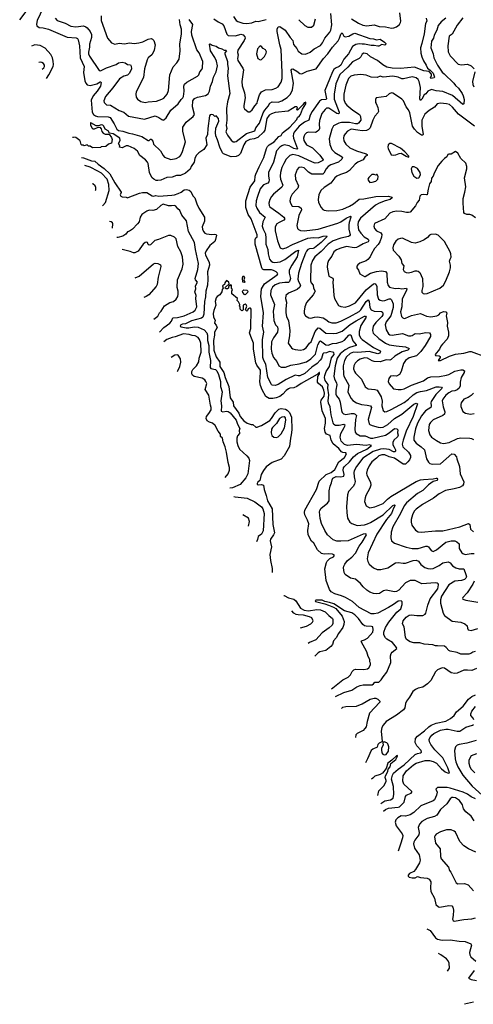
# Model space of a CAD drawing. Extents: x 1245432 to 1420865, y 606325 to 671314.
# Tile 20 of 256: x 1252830 to 1258914, y 640563 to 653764. Entities that reach past the tile are written whole.
import ezdxf

# ---------------------------------------------------------------- set-up
doc = ezdxf.new("R2010")
doc.units = 0

msp = doc.modelspace()

# ---------------------------------------------------------------- linework, layer by layer
at = {"layer": '0CON20XD'}
for points in [[(1252830, 653763), (1252918, 653875)], [(1253145, 653925), (1253064, 653755), (1253057, 653705), (1253062, 653682), (1253091, 653661), (1253145, 653655), (1253215, 653637), (1253465, 653529), (1253589, 653519), (1253605, 653513), (1253616, 653495), (1253634, 653414), (1253643, 653255), (1253693, 653135), (1253688, 653055), (1253705, 652945), (1253715, 652914), (1253735, 652889), (1253775, 652882), (1253865, 652905), (1253909, 652929), (1253920, 652929), (1253925, 652920), (1253916, 652875), (1253870, 652805), (1253815, 652742), (1253789, 652685), (1253804, 652525), (1253819, 652495), (1253845, 652476), (1253875, 652466), (1254015, 652461), (1254042, 652452), (1254097, 652367), (1254133, 652295), (1254155, 652279), (1254215, 652268), (1254295, 652241), (1254345, 652235), (1254467, 652197), (1254555, 652144), (1254565, 652144), (1254585, 652164), (1254595, 652161), (1254615, 652135), (1254625, 652094), (1254719, 652005), (1254753, 651943), (1254770, 651920), (1254855, 651891), (1254928, 651902), (1254979, 651931), (1254993, 651947), (1255015, 651995), (1255052, 652125), (1255016, 652266), (1255020, 652325), (1255062, 652388), (1255156, 652464), (1255174, 652495), (1255149, 652595), (1255154, 652676), (1255174, 652706), (1255215, 652727), (1255321, 652749), (1255358, 652772), (1255374, 652805), (1255389, 652875), (1255416, 652935), (1255430, 652995), (1255464, 653065), (1255476, 653104), (1255482, 653145), (1255469, 653209), (1255448, 653258), (1255390, 653345), (1255374, 653435), (1255385, 653440), (1255413, 653423), (1255465, 653407), (1255496, 653386), (1255543, 653373), (1255574, 653354), (1255595, 653354), (1255604, 653345), (1255582, 653318), (1255581, 653305), (1255615, 653205), (1255615, 653165), (1255626, 653114), (1255619, 653011), (1255648, 652775), (1255615, 652661), (1255602, 652575), (1255606, 652416), (1255599, 652345), (1255607, 652305), (1255595, 652260), (1255615, 652216), (1255667, 652147), (1255695, 652128), (1255715, 652126), (1255735, 652131), (1255870, 652240), (1255985, 652273), (1255995, 652312), (1256045, 652378), (1256094, 652516), (1256117, 652553), (1256164, 652606), (1256185, 652647), (1256215, 652662), (1256295, 652660), (1256345, 652676), (1256415, 652722), (1256460, 652765), (1256487, 652825), (1256500, 652915), (1256472, 653088), (1256480, 653100), (1256495, 653106), (1256548, 653072), (1256585, 653043), (1256615, 653038), (1256685, 653075), (1256805, 653106), (1256905, 653245), (1256963, 653307), (1257023, 653395), (1257100, 653480), (1257120, 653515), (1257135, 653570), (1257155, 653589), (1257179, 653545), (1257195, 653534), (1257245, 653542), (1257298, 653575), (1257325, 653582), (1257525, 653511), (1257575, 653508), (1257615, 653495), (1257665, 653502), (1257724, 653464), (1257739, 653445), (1257739, 653435), (1257725, 653424), (1257685, 653430), (1257645, 653410), (1257631, 653409), (1257585, 653419), (1257545, 653418), (1257455, 653438), (1257425, 653435), (1257385, 653442), (1257337, 653433), (1257295, 653405), (1257239, 653305), (1257175, 653234), (1257135, 653156), (1257115, 653138), (1257065, 653115), (1257043, 653095), (1257024, 653066), (1256987, 652965), (1256922, 652815), (1256945, 652703), (1256935, 652694), (1256879, 652691), (1256849, 652671), (1256751, 652535), (1256727, 652483), (1256706, 652415), (1256651, 652389)], [(1253307, 653785), (1253335, 653752), (1253439, 653719), (1253515, 653676), (1253585, 653669), (1253685, 653680), (1253715, 653669), (1253736, 653655), (1253777, 653605), (1253795, 653565), (1253795, 653525), (1253766, 653435), (1253767, 653395), (1253753, 653327), (1253755, 653305), (1253767, 653275), (1253895, 653083), (1253915, 653080), (1253993, 653117), (1254122, 653165), (1254155, 653186), (1254205, 653196), (1254245, 653186), (1254275, 653164), (1254315, 653158), (1254325, 653142), (1254331, 653105), (1254302, 653045), (1254275, 653022), (1254225, 653005), (1254167, 652973), (1254080, 652850), (1253983, 652735), (1253960, 652675), (1253963, 652653), (1253995, 652624), (1254049, 652619), (1254165, 652548), (1254225, 652524), (1254289, 652469), (1254505, 652432), (1254645, 652473), (1254694, 652454), (1254735, 652424), (1254755, 652417), (1254765, 652420), (1254795, 652449), (1254859, 652551), (1254955, 652635), (1254994, 652695), (1255016, 652715), (1255025, 652735), (1255036, 652805), (1255033, 652875), (1255041, 652899), (1255073, 652927), (1255215, 653006), (1255232, 653025), (1255246, 653065), (1255275, 653097), (1255281, 653119), (1255287, 653205), (1255238, 653318), (1255205, 653359), (1255138, 653558), (1255135, 653605), (1255150, 653700), (1255105, 653768)], [(1253921, 653815), (1253921, 653755), (1254008, 653518), (1254063, 653453), (1254105, 653436), (1254165, 653448), (1254235, 653439), (1254305, 653456), (1254365, 653443), (1254427, 653453), (1254483, 653467), (1254555, 653504), (1254595, 653510), (1254612, 653502), (1254629, 653485), (1254646, 653425), (1254634, 653355), (1254625, 653335), (1254602, 653295), (1254555, 653252), (1254538, 653225), (1254505, 653105), (1254491, 652989), (1254393, 652797), (1254388, 652765), (1254392, 652725), (1254408, 652698), (1254456, 652666), (1254515, 652653), (1254555, 652663), (1254665, 652672), (1254735, 652697), (1254765, 652714), (1254809, 652765), (1254828, 652815), (1254845, 653025), (1254890, 653130), (1254938, 653185), (1254967, 653235), (1254984, 653345), (1254976, 653435), (1254998, 653575), (1254998, 653635), (1254982, 653695), (1254975, 653765)], [(1255435, 653775), (1255494, 653735), (1255545, 653709), (1255570, 653680), (1255609, 653569), (1255625, 653552), (1255725, 653546), (1255795, 653568), (1255829, 653559), (1255851, 653535), (1255852, 653515), (1255842, 653485), (1255757, 653355), (1255752, 653325), (1255758, 653295), (1255749, 653245), (1255757, 653217), (1255823, 653113), (1255831, 653091), (1255809, 652935), (1255815, 652878), (1255846, 652785), (1255856, 652715), (1255834, 652615), (1255837, 652587), (1255847, 652567), (1255895, 652527), (1255915, 652529), (1255950, 652555), (1255982, 652608), (1256014, 652645), (1256021, 652671), (1256045, 652755), (1256075, 652798), (1256125, 652823), (1256215, 652830), (1256265, 652845), (1256295, 652866), (1256338, 652925), (1256349, 652975), (1256351, 653055), (1256338, 653365), (1256320, 653425), (1256285, 653605), (1256285, 653635), (1256295, 653670), (1256318, 653675), (1256392, 653625), (1256457, 653525), (1256495, 653485), (1256502, 653432), (1256545, 653380), (1256565, 653343), (1256615, 653308), (1256657, 653303), (1256685, 653309), (1256725, 653328), (1256778, 653372), (1256865, 653420), (1256893, 653455), (1256922, 653515), (1256991, 653595), (1257005, 653625), (1257017, 653695), (1257002, 653845)], [(1255696, 653805), (1255735, 653754), (1255755, 653738), (1255824, 653716), (1255875, 653712), (1255945, 653724), (1255995, 653744), (1256028, 653742), (1256135, 653767)], [(1258283, 653785), (1258290, 653745), (1258271, 653715), (1258253, 653575), (1258225, 653445), (1258204, 653385), (1258210, 653315), (1258221, 653265), (1258244, 653214), (1258283, 653155), (1258297, 653115), (1258335, 653088), (1258376, 653045), (1258391, 652995), (1258388, 652985), (1258345, 652976), (1258341, 652985), (1258354, 653015), (1258354, 653035), (1258320, 653070), (1258250, 653080), (1258125, 653126), (1257935, 653110), (1257825, 653115), (1257755, 653128), (1257701, 653161), (1257628, 653215), (1257535, 653266), (1257492, 653305), (1257445, 653314), (1257425, 653303), (1257406, 653265), (1257385, 653242), (1257295, 653199), (1257231, 653129), (1257122, 653028), (1257070, 652905), (1257047, 652765), (1257049, 652699), (1257115, 652525), (1257115, 652510), (1257106, 652504), (1257085, 652505), (1256975, 652576), (1256945, 652577), (1256925, 652561), (1256882, 652505), (1256852, 652412), (1256846, 652365), (1256850, 652305), (1256842, 652285), (1256821, 652265), (1256795, 652252), (1256705, 652257), (1256678, 652245), (1256656, 652225), (1256646, 652205), (1256638, 652175), (1256639, 652145), (1256675, 652087), (1256756, 652045), (1256856, 651946), (1256899, 651885), (1256896, 651875), (1256835, 651844), (1256791, 651841), (1256755, 651852), (1256575, 651940), (1256495, 651955), (1256452, 651945), (1256405, 651892), (1256371, 651835), (1256347, 651783), (1256326, 651716), (1256322, 651665), (1256326, 651626), (1256360, 651545), (1256345, 651520), (1256233, 651425), (1256206, 651395), (1256183, 651355), (1256172, 651305), (1256176, 651275), (1256186, 651255), (1256305, 651170), (1256371, 651115), (1256384, 651095), (1256373, 651075), (1256308, 651045), (1256280, 651025), (1256255, 650985), (1256256, 650935), (1256288, 650798), (1256324, 650705), (1256354, 650694), (1256405, 650704), (1256489, 650751), (1256695, 650835), (1256765, 650843), (1256835, 650841), (1256900, 650860), (1256945, 650865), (1256948, 650855), (1256875, 650778), (1256785, 650704), (1256765, 650697), (1256715, 650694), (1256696, 650684), (1256675, 650662), (1256661, 650635), (1256609, 650495), (1256570, 650365), (1256560, 650285), (1256569, 650255), (1256597, 650205), (1256585, 650179), (1256550, 650145), (1256435, 650096), (1256401, 650065), (1256396, 650024), (1256409, 649975), (1256398, 649885), (1256398, 649835), (1256410, 649785), (1256435, 649725), (1256446, 649665), (1256453, 649595), (1256447, 649527), (1256430, 649425), (1256476, 649366), (1256495, 649352), (1256525, 649344), (1256595, 649334), (1256635, 649342), (1256674, 649365), (1256716, 649425), (1256738, 649445), (1256794, 649585), (1256835, 649631), (1256855, 649626), (1256935, 649562), (1257035, 649555), (1257085, 649560), (1257155, 649590), (1257264, 649676), (1257342, 649728), (1257455, 649790), (1257468, 649788), (1257476, 649775), (1257404, 649665), (1257383, 649583), (1257384, 649536), (1257405, 649495), (1257424, 649475), (1257577, 649367), (1257666, 649325), (1257670, 649315), (1257660, 649295), (1257635, 649285), (1257515, 649315), (1257365, 649300), (1257305, 649305), (1257262, 649288), (1257215, 649245), (1257185, 649195), (1257170, 649125), (1257174, 649005), (1257178, 648985), (1257243, 648865), (1257229, 648775), (1257242, 648742), (1257275, 648687), (1257300, 648660), (1257345, 648629), (1257415, 648603), (1257488, 648598)], [(1258545, 653784), (1258481, 653735), (1258444, 653685), (1258426, 653624), (1258388, 653555), (1258379, 653515), (1258355, 653476), (1258345, 653385), (1258377, 653305), (1258384, 653254), (1258432, 653155), (1258495, 653059), (1258523, 653037), (1258654, 652914), (1258673, 652883), (1258715, 652844), (1258764, 652775), (1258779, 652745), (1258789, 652695), (1258788, 652635), (1258775, 652626), (1258636, 652746), (1258505, 652801), (1258415, 652811), (1258355, 652828), (1258305, 652806), (1258275, 652772), (1258253, 652757), (1258225, 652697), (1258205, 652679), (1258197, 652705), (1258204, 652855), (1258186, 652935), (1258173, 652963), (1258145, 652985), (1258095, 653000), (1257979, 652971), (1257955, 652973), (1257905, 652995), (1257835, 653006), (1257705, 652994), (1257665, 653008), (1257625, 652991), (1257545, 652993), (1257475, 653020), (1257405, 653031), (1257315, 653022), (1257271, 653005), (1257239, 652975), (1257202, 652888), (1257178, 652765), (1257177, 652695), (1257193, 652645), (1257216, 652616), (1257300, 652550), (1257389, 652495), (1257402, 652465), (1257405, 652415), (1257376, 652375), (1257362, 652368), (1257335, 652369), (1257255, 652387), (1257196, 652386), (1257145, 652385), (1257109, 652375), (1257040, 652340), (1257015, 652297), (1256982, 652165), (1256989, 652089), (1257016, 652025), (1257055, 651982), (1257153, 651925), (1257160, 651915), (1257151, 651895), (1257105, 651854), (1257005, 651819), (1256965, 651795), (1256940, 651765), (1256909, 651705), (1256895, 651692), (1256749, 651695), (1256705, 651720), (1256645, 651776), (1256605, 651788), (1256575, 651783), (1256550, 651755), (1256526, 651685), (1256531, 651625), (1256567, 651535), (1256560, 651505), (1256538, 651482), (1256486, 651424), (1256462, 651378), (1256454, 651335), (1256461, 651305), (1256485, 651264), (1256575, 651258), (1256607, 651235), (1256608, 651215), (1256575, 651140), (1256548, 651005), (1256554, 650965), (1256570, 650950), (1256595, 650939), (1256644, 650934), (1256835, 650955), (1257095, 651036), (1257135, 651055), (1257207, 651103), (1257265, 651131), (1257272, 651125), (1257271, 651115), (1257247, 651045), (1257243, 651013), (1257246, 650955), (1257260, 650880), (1257254, 650866), (1257241, 650859), (1257135, 650835), (1257032, 650798), (1256966, 650754), (1256874, 650656), (1256787, 650585), (1256755, 650536), (1256735, 650475), (1256731, 650265), (1256741, 650235), (1256767, 650205), (1256771, 650165), (1256791, 650125), (1256786, 650105), (1256765, 650074), (1256678, 649972), (1256656, 649914), (1256644, 649855), (1256646, 649825), (1256662, 649792), (1256708, 649768), (1256735, 649764), (1256785, 649777), (1256825, 649779), (1256899, 649765), (1256934, 649745), (1256975, 649715), (1257018, 649698), (1257075, 649699), (1257135, 649720), (1257255, 649778), (1257385, 649853), (1257407, 649875), (1257475, 649984), (1257505, 650006), (1257517, 649987), (1257526, 649905), (1257545, 649875), (1257585, 649854), (1257682, 649852), (1257694, 649844), (1257700, 649825), (1257698, 649805), (1257688, 649785), (1257607, 649705), (1257571, 649655), (1257562, 649595), (1257572, 649562), (1257645, 649488), (1257734, 649425), (1257785, 649405), (1257879, 649391)], [(1256574, 653764), (1256656, 653686), (1256695, 653664), (1256722, 653662), (1256745, 653666), (1256775, 653691), (1256798, 653775)], [(1257282, 653775), (1257375, 653719), (1257431, 653691), (1257485, 653683), (1257585, 653694), (1257652, 653672), (1257735, 653669), (1257815, 653652), (1257848, 653655), (1257885, 653669), (1257925, 653701), (1257939, 653725), (1257941, 653745), (1257928, 653855)], [(1258773, 653787), (1258699, 653691), (1258629, 653571), (1258590, 653545), (1258570, 653415), (1258576, 653335), (1258601, 653281), (1258710, 653170), (1258755, 653158), (1258835, 653168), (1258886, 653146), (1258924, 653105)], [(1253188, 652974), (1253222, 653025), (1253278, 653135), (1253283, 653165), (1253280, 653210), (1253269, 653255), (1253249, 653299), (1253172, 653382), (1253107, 653417), (1253035, 653425), (1252990, 653409)], [(1256055, 653228), (1256075, 653232), (1256115, 653272), (1256136, 653314), (1256139, 653335), (1256125, 653359), (1256097, 653377), (1256069, 653409), (1256055, 653412), (1256020, 653375), (1256004, 653305), (1256025, 653242), (1256055, 653228)], [(1253130, 653101), (1253155, 653119), (1253164, 653135), (1253164, 653155), (1253151, 653175), (1253129, 653189), (1253115, 653194), (1253088, 653192)], [(1258936, 653065), (1258901, 652935), (1258907, 652895), (1258919, 652865)], [(1258929, 652335), (1258715, 652497), (1258635, 652590), (1258593, 652625), (1258555, 652638), (1258475, 652644), (1258428, 652635), (1258395, 652591), (1258322, 652548), (1258264, 652496), (1258223, 652415), (1258222, 652395), (1258224, 652335), (1258242, 652225), (1258235, 652216), (1258217, 652217), (1258165, 652251), (1258125, 652295), (1258100, 652335), (1258062, 652515), (1258044, 652555), (1258012, 652595), (1257978, 652675), (1257957, 652697), (1257885, 652749), (1257835, 652779), (1257815, 652783), (1257785, 652772), (1257745, 652736), (1257613, 652715), (1257604, 652696), (1257600, 652655), (1257612, 652642), (1257632, 652585), (1257641, 652535), (1257634, 652515), (1257595, 652469), (1257565, 652415), (1257532, 652315), (1257509, 652291), (1257482, 652278), (1257425, 652274), (1257367, 652283), (1257275, 652295), (1257225, 652269), (1257195, 652236), (1257179, 652205), (1257173, 652175), (1257175, 652142), (1257204, 652095), (1257258, 652048), (1257347, 652007), (1257475, 651966), (1257488, 651955), (1257490, 651945), (1257462, 651928), (1257435, 651887), (1257366, 651854), (1257331, 651829), (1257255, 651743), (1257212, 651715), (1257131, 651689), (1257085, 651665), (1257058, 651642), (1257005, 651574), (1256912, 651515), (1256867, 651475), (1256842, 651418), (1256833, 651355), (1256838, 651315), (1256874, 651245), (1256895, 651221), (1256915, 651209), (1256967, 651203), (1257085, 651205), (1257164, 651225), (1257255, 651264), (1257305, 651295), (1257385, 651359), (1257445, 651364), (1257605, 651395), (1257775, 651396), (1257822, 651385), (1257824, 651375), (1257800, 651355), (1257733, 651337), (1257653, 651305), (1257603, 651277), (1257402, 651105), (1257369, 651055), (1257363, 651015), (1257375, 650945), (1257403, 650903), (1257452, 650855), (1257502, 650822), (1257511, 650805), (1257503, 650787), (1257435, 650760), (1257385, 650726), (1257345, 650710), (1257315, 650705), (1257215, 650721), (1257135, 650703), (1257081, 650679), (1257045, 650650), (1257015, 650594), (1256973, 650535), (1256958, 650495), (1256952, 650445), (1256978, 650325), (1257028, 650298), (1257034, 650285), (1257028, 650235), (1257036, 650195), (1257044, 650065), (1257054, 650024), (1257105, 649931), (1257137, 649917), (1257195, 649911), (1257255, 649927), (1257335, 649969), (1257398, 650042), (1257478, 650142), (1257575, 650223), (1257595, 650226), (1257606, 650216), (1257618, 650185), (1257626, 650076), (1257642, 650015), (1257665, 650002), (1257695, 649996), (1257725, 650000), (1257785, 650022), (1257805, 650021), (1257818, 650008), (1257838, 649955), (1257837, 649905), (1257808, 649795), (1257747, 649715), (1257730, 649675), (1257744, 649605), (1257775, 649552), (1257795, 649541), (1257825, 649535), (1257965, 649556), (1258045, 649527), (1258075, 649526), (1258095, 649530), (1258135, 649557), (1258186, 649554), (1258275, 649568), (1258326, 649565), (1258339, 649545), (1258340, 649515), (1258267, 649395), (1258208, 649315), (1258152, 649258), (1258055, 649230), (1258005, 649196), (1257978, 649155), (1257946, 649045), (1257925, 649008), (1257885, 648986), (1257845, 648991), (1257805, 648984), (1257779, 648955), (1257773, 648915), (1257785, 648883), (1257845, 648816), (1257905, 648804), (1257944, 648804), (1257986, 648815), (1258085, 648862), (1258245, 648921), (1258299, 648961), (1258345, 648975), (1258461, 648979), (1258555, 648996), (1258585, 649006), (1258665, 649052), (1258745, 649070), (1258775, 649069), (1258796, 649055), (1258792, 649035), (1258752, 648965), (1258739, 648905), (1258738, 648855), (1258725, 648822), (1258699, 648801), (1258665, 648790), (1258625, 648785), (1258585, 648761), (1258545, 648728), (1258504, 648675), (1258498, 648655), (1258500, 648625), (1258508, 648575), (1258532, 648505), (1258527, 648475), (1258504, 648455), (1258373, 648397), (1258338, 648365), (1258322, 648338), (1258314, 648255), (1258329, 648199), (1258355, 648165), (1258422, 648122), (1258475, 648089), (1258515, 648081), (1258590, 648095), (1258703, 648147), (1258745, 648157), (1258865, 648154), (1258890, 648150), (1258914, 648134)], [(1258940, 645295), (1258905, 645284), (1258881, 645265), (1258855, 645256), (1258745, 645259), (1258698, 645278), (1258605, 645296), (1258585, 645306), (1258548, 645348), (1258525, 645363), (1258435, 645371), (1258405, 645368), (1258372, 645382), (1258255, 645392), (1258195, 645408), (1258115, 645411), (1258065, 645423), (1258016, 645455), (1258003, 645485), (1257987, 645625), (1257962, 645665), (1257973, 645705), (1258015, 645752), (1258055, 645779), (1258085, 645783), (1258155, 645774), (1258235, 645776), (1258266, 645794), (1258276, 645805), (1258304, 645915), (1258335, 646001), (1258438, 646135), (1258446, 646186), (1258441, 646201), (1258429, 646209), (1258405, 646212), (1258225, 646202), (1258135, 646246), (1258065, 646245), (1258005, 646215), (1257916, 646114), (1257885, 646096), (1257855, 646093), (1257745, 646116), (1257708, 646105), (1257655, 646070), (1257615, 646066), (1257575, 646072), (1257525, 646090), (1257484, 646115), (1257435, 646162), (1257402, 646205), (1257335, 646261), (1257265, 646277), (1257196, 646325), (1257183, 646353), (1257173, 646415), (1257176, 646435), (1257190, 646465), (1257228, 646515), (1257283, 646557), (1257335, 646613), (1257382, 646705), (1257422, 646758), (1257481, 646855), (1257470, 646870), (1257436, 646866), (1257235, 646779), (1257135, 646771), (1257085, 646773), (1257035, 646791), (1256958, 646855), (1256922, 646915), (1256879, 647009), (1256859, 647075), (1256850, 647165), (1256856, 647185), (1256875, 647214), (1256958, 647282), (1256981, 647315), (1256982, 647445), (1256995, 647509), (1257014, 647555), (1257019, 647595), (1257029, 647615), (1257075, 647638), (1257135, 647633), (1257176, 647645), (1257183, 647665), (1257166, 647725), (1257173, 647757), (1257185, 647775), (1257252, 647838), (1257309, 647905), (1257362, 647948), (1257485, 648007), (1257546, 648055), (1257515, 648063), (1257475, 648056), (1257345, 648069), (1257225, 648057), (1257187, 648067), (1257142, 648115), (1257127, 648165), (1257138, 648215), (1257183, 648295), (1257193, 648325), (1257175, 648335), (1257115, 648323), (1257065, 648325), (1257043, 648335), (1257032, 648358), (1257008, 648465), (1256995, 648575), (1256972, 648622), (1256965, 648655), (1256975, 648735), (1256962, 648825), (1256969, 648875), (1256925, 648925), (1256916, 648965), (1256922, 648995), (1256942, 649045), (1256986, 649115), (1257011, 649229), (1257048, 649275), (1257045, 649303), (1256985, 649315), (1256945, 649299), (1256905, 649295), (1256895, 649284), (1256878, 649222), (1256862, 649198), (1256819, 649155), (1256748, 649105), (1256655, 649021), (1256585, 648989), (1256565, 648989), (1256525, 649000), (1256405, 648941), (1256295, 648872), (1256255, 648861), (1256218, 648865), (1256205, 648874), (1256157, 648965), (1256132, 649145), (1256104, 649195), (1256093, 649235), (1256088, 649475), (1256105, 649575), (1256088, 649655), (1256100, 649835), (1256063, 650055), (1256075, 650155), (1256115, 650224), (1256282, 650345), (1256290, 650355), (1256288, 650365), (1256269, 650385), (1256235, 650403), (1256205, 650409), (1256105, 650412), (1256085, 650420), (1256076, 650436), (1255987, 650755), (1255987, 650815), (1255995, 650839), (1256017, 650854), (1256015, 650881), (1255935, 651095), (1255895, 651150), (1255865, 651245), (1255864, 651335), (1255921, 651519), (1255983, 651605), (1255988, 651665), (1255998, 651695), (1256040, 651790), (1256104, 651915), (1256139, 652035), (1256154, 652066), (1256175, 652088), (1256242, 652128), (1256305, 652197), (1256339, 652211), (1256356, 652245), (1256451, 652325), (1256546, 652425), (1256556, 652455), (1256584, 652476), (1256595, 652491), (1256622, 652565), (1256668, 652635), (1256669, 652659), (1256645, 652649), (1256629, 652621), (1256555, 652551), (1256548, 652555), (1256554, 652585), (1256545, 652596), (1256525, 652596), (1256488, 652575), (1256432, 652538), (1256255, 652519), (1256205, 652504), (1256174, 652485), (1256145, 652438), (1256117, 652285), (1256102, 652258), (1256025, 652184), (1255975, 652167), (1255915, 652158), (1255865, 652133), (1255835, 652085), (1255792, 651968), (1255765, 651942), (1255735, 651929), (1255665, 651926), (1255564, 651964), (1255548, 651978), (1255514, 652054), (1255483, 652155), (1255460, 652205), (1255456, 652246), (1255461, 652309), (1255501, 652405), (1255495, 652439), (1255465, 652477), (1255445, 652468), (1255425, 652488), (1255405, 652494), (1255385, 652488), (1255375, 652477), (1255352, 652305), (1255347, 652223), (1255325, 652175), (1255340, 652085), (1255301, 652025), (1255232, 651978), (1255198, 651942), (1255180, 651905), (1255168, 651852), (1255131, 651795), (1255115, 651758), (1255053, 651707), (1254985, 651675), (1254935, 651675), (1254875, 651653), (1254802, 651648), (1254725, 651614), (1254685, 651606), (1254659, 651609), (1254628, 651628), (1254607, 651646), (1254584, 651685), (1254572, 651715), (1254554, 651834), (1254546, 651855), (1254517, 651887), (1254442, 651942), (1254412, 652002), (1254367, 652035), (1254285, 652072), (1254256, 652074), (1254205, 652046), (1254170, 652055), (1254174, 652075), (1254156, 652105), (1254177, 652145), (1254173, 652175), (1254085, 652233), (1254033, 652243), (1254015, 652272), (1253975, 652297), (1253959, 652335), (1253945, 652350), (1253924, 652356), (1253885, 652343), (1253855, 652342), (1253785, 652383), (1253779, 652381), (1253778, 652355), (1253796, 652316), (1253812, 652302), (1253835, 652299), (1253875, 652320), (1253905, 652323), (1253925, 652302), (1253934, 652264), (1253951, 652241), (1253975, 652229), (1254029, 652229), (1254061, 652185), (1254069, 652159), (1254062, 652108), (1254023, 652097), (1253987, 652063), (1253925, 652060), (1253915, 652050), (1253805, 652048), (1253775, 652068), (1253755, 652070), (1253735, 652088), (1253695, 652072), (1253685, 652080), (1253665, 652080), (1253655, 652090), (1253647, 652125), (1253635, 652145), (1253585, 652183), (1253545, 652189), (1253541, 652182)], [(1256651, 652389), (1256576, 652335), (1256512, 652258), (1256502, 652235), (1256498, 652205), (1256503, 652175), (1256556, 652034), (1256545, 652030), (1256505, 652038), (1256445, 652071), (1256375, 652086), (1256345, 652075), (1256317, 652055), (1256276, 652005), (1256235, 651854), (1256169, 651715), (1256168, 651665), (1256175, 651615), (1256170, 651590), (1256158, 651572), (1256102, 651548), (1256071, 651519), (1256056, 651495), (1256018, 651395), (1256003, 651335), (1255999, 651275), (1256011, 651235), (1256048, 651178), (1256123, 651115), (1256089, 651055), (1256083, 650997), (1256096, 650956), (1256126, 650895), (1256133, 650835), (1256133, 650753), (1256157, 650685), (1256163, 650625), (1256181, 650555), (1256201, 650525), (1256225, 650512), (1256253, 650507), (1256325, 650519), (1256385, 650549), (1256535, 650662), (1256570, 650675), (1256550, 650585), (1256478, 650475), (1256446, 650405), (1256442, 650365), (1256460, 650295), (1256450, 650255), (1256435, 650240), (1256385, 650240), (1256315, 650232), (1256255, 650209), (1256221, 650179), (1256198, 650132), (1256195, 650073), (1256246, 649946), (1256229, 649855), (1256240, 649730), (1256263, 649673), (1256288, 649645), (1256294, 649615), (1256287, 649575), (1256235, 649497), (1256208, 649445), (1256203, 649345), (1256211, 649295), (1256235, 649234), (1256280, 649180), (1256306, 649125), (1256335, 649106), (1256394, 649104), (1256465, 649130), (1256580, 649150), (1256675, 649179), (1256735, 649218), (1256795, 649281), (1256830, 649405), (1256855, 649454), (1256865, 649458), (1256935, 649404), (1256965, 649400), (1257025, 649424), (1257085, 649429), (1257155, 649449), (1257185, 649468), (1257245, 649534), (1257255, 649541), (1257270, 649540), (1257298, 649458), (1257343, 649405), (1257344, 649395), (1257251, 649369), (1257195, 649337), (1257130, 649285), (1257089, 649225), (1257061, 649125), (1257044, 648985), (1257050, 648945), (1257077, 648895), (1257082, 648868), (1257068, 648795), (1257071, 648745), (1257079, 648719), (1257114, 648674), (1257129, 648635), (1257144, 648525), (1257155, 648498), (1257171, 648481), (1257202, 648472), (1257275, 648484), (1257312, 648482), (1257330, 648475), (1257349, 648455), (1257334, 648405), (1257325, 648275), (1257328, 648235), (1257341, 648215), (1257394, 648184), (1257465, 648183), (1257535, 648155), (1257565, 648154), (1257735, 648194), (1257787, 648223), (1257855, 648282), (1257890, 648280), (1257903, 648265), (1257898, 648225), (1257905, 648195), (1257897, 648173), (1257849, 648125), (1257834, 648095), (1257835, 648065), (1257852, 648032), (1257871, 647995), (1257871, 647979), (1257865, 647970), (1257845, 647972), (1257785, 648003), (1257715, 648010), (1257671, 648005), (1257572, 647975), (1257430, 647885), (1257346, 647775), (1257314, 647715), (1257310, 647695), (1257315, 647635), (1257327, 647573), (1257322, 647538), (1257304, 647505), (1257241, 647439), (1257226, 647395), (1257214, 647235), (1257216, 647156), (1257225, 647082), (1257256, 647026), (1257285, 647008), (1257354, 646984), (1257455, 646992), (1257495, 647004), (1257536, 647024), (1257703, 647127), (1257835, 647249), (1257855, 647259), (1257861, 647255), (1257862, 647245), (1257843, 647217), (1257816, 647145), (1257748, 647062), (1257621, 646865), (1257505, 646616), (1257491, 646535), (1257498, 646498), (1257518, 646465), (1257575, 646416), (1257625, 646392), (1257675, 646394), (1257765, 646414), (1257869, 646481), (1257905, 646487), (1257975, 646478), (1258005, 646479), (1258105, 646515), (1258145, 646519), (1258178, 646505), (1258210, 646460), (1258265, 646418), (1258305, 646404), (1258345, 646402), (1258375, 646408), (1258455, 646444), (1258505, 646483), (1258575, 646493), (1258605, 646484), (1258635, 646442), (1258678, 646415), (1258725, 646402), (1258785, 646400), (1258815, 646325), (1258820, 646295), (1258815, 646275), (1258795, 646260), (1258755, 646246), (1258665, 646234), (1258587, 646185), (1258486, 646035), (1258474, 645986), (1258475, 645940), (1258508, 645805), (1258525, 645775), (1258631, 645701), (1258745, 645688), (1258800, 645665), (1258829, 645635), (1258834, 645604), (1258845, 645583), (1258885, 645576), (1258975, 645603)], [(1258045, 651922), (1258050, 651925), (1258047, 651935), (1257995, 651993), (1257935, 652042), (1257815, 652102), (1257795, 652102), (1257770, 652085), (1257768, 652055), (1257773, 652035), (1257813, 651953), (1257845, 651946), (1257875, 651950), (1257920, 651970), (1257945, 651974), (1258015, 651933), (1258045, 651922)], [(1253658, 651915), (1253685, 651913), (1253795, 651871), (1253837, 651867), (1253884, 651825), (1253965, 651771), (1254039, 651699), (1254104, 651575), (1254191, 651451), (1254193, 651445), (1254177, 651415), (1254185, 651399), (1254205, 651387), (1254256, 651386), (1254275, 651376), (1254285, 651378), (1254435, 651439), (1254475, 651449), (1254537, 651445), (1254605, 651404), (1254625, 651399), (1254655, 651406), (1254695, 651399), (1254872, 651412), (1254905, 651416), (1254955, 651434), (1254997, 651453), (1255035, 651482), (1255065, 651487), (1255105, 651480), (1255125, 651460), (1255153, 651403), (1255179, 651375), (1255204, 651295), (1255233, 651235), (1255308, 651118), (1255307, 651065), (1255279, 650985), (1255282, 650955), (1255295, 650926), (1255313, 650903), (1255335, 650895), (1255405, 650884), (1255442, 650888), (1255462, 650885), (1255471, 650875), (1255458, 650815), (1255445, 650791), (1255381, 650735), (1255330, 650665), (1255318, 650635), (1255324, 650605), (1255369, 650515), (1255377, 650475), (1255349, 650385), (1255353, 650285), (1255348, 650205), (1255325, 650125), (1255322, 650048), (1255307, 649985), (1255301, 649815), (1255285, 649776), (1255267, 649763), (1255133, 649727), (1255055, 649685), (1255015, 649684), (1254992, 649675), (1254983, 649655), (1254994, 649644), (1255062, 649632), (1255097, 649633), (1255168, 649648), (1255225, 649641), (1255305, 649605), (1255341, 649565), (1255350, 649535), (1255350, 649465), (1255366, 649395), (1255365, 649305), (1255391, 649195), (1255383, 649103), (1255395, 649088), (1255454, 649074), (1255475, 649055), (1255498, 649005), (1255521, 648915), (1255522, 648845), (1255545, 648775), (1255526, 648655), (1255538, 648585), (1255531, 648515), (1255555, 648506), (1255605, 648517), (1255625, 648512), (1255652, 648492), (1255734, 648394), (1255753, 648343), (1255783, 648285), (1255773, 648255), (1255776, 648215), (1255752, 648185), (1255743, 648155), (1255740, 648105), (1255754, 648055), (1255777, 648007), (1255875, 647918), (1255901, 647885), (1255913, 647855), (1255891, 647675), (1255865, 647621), (1255785, 647531), (1255685, 647488), (1255650, 647482)], [(1258945, 651108), (1258893, 651143), (1258865, 651152), (1258825, 651154), (1258797, 651165), (1258787, 651177), (1258776, 651305), (1258779, 651365), (1258802, 651452), (1258814, 651525), (1258794, 651646), (1258827, 651763), (1258828, 651795), (1258815, 651839), (1258745, 651904), (1258705, 651974), (1258675, 651996), (1258615, 651959), (1258585, 651962), (1258572, 651958), (1258557, 651925), (1258526, 651904), (1258491, 651869), (1258441, 651809), (1258388, 651705), (1258374, 651666), (1258351, 651639), (1258348, 651595), (1258324, 651565), (1258310, 651490), (1258295, 651418), (1258285, 651414), (1258245, 651422), (1258216, 651414), (1258195, 651400), (1258187, 651345), (1258160, 651315), (1258140, 651270), (1258065, 651184), (1258045, 651178), (1258018, 651178), (1257953, 651193), (1257888, 651198), (1257835, 651189), (1257795, 651168), (1257725, 651094), (1257590, 651030), (1257579, 650995), (1257589, 650965), (1257617, 650935), (1257673, 650905), (1257685, 650885), (1257682, 650848), (1257658, 650785), (1257639, 650751), (1257590, 650695), (1257547, 650625), (1257529, 650585), (1257500, 650550), (1257475, 650531), (1257392, 650498), (1257363, 650477), (1257350, 650460), (1257351, 650435), (1257376, 650405), (1257390, 650355), (1257455, 650322), (1257465, 650322), (1257535, 650365), (1257615, 650387), (1257683, 650397), (1257735, 650388), (1257752, 650365), (1257759, 650245), (1257771, 650201), (1257788, 650178), (1257865, 650162), (1257915, 650163), (1257955, 650157), (1258017, 650165), (1258021, 650151), (1258015, 650125), (1257960, 650020), (1257957, 649913), (1257938, 649845), (1257952, 649785), (1257968, 649765), (1257985, 649759), (1258005, 649762), (1258085, 649796), (1258204, 649826), (1258288, 649788), (1258345, 649779), (1258425, 649793), (1258452, 649808), (1258473, 649835), (1258515, 649850), (1258545, 649848), (1258559, 649829), (1258550, 649795), (1258568, 649705), (1258565, 649655), (1258581, 649575), (1258582, 649525), (1258565, 649482), (1258499, 649415), (1258479, 649385), (1258462, 649345), (1258404, 649275), (1258405, 649263), (1258456, 649256), (1258467, 649247), (1258468, 649235), (1258444, 649194), (1258475, 649196), (1258595, 649252), (1258675, 649279), (1258785, 649294), (1258865, 649317), (1258885, 649317), (1259075, 649242)], [(1253941, 651268), (1253947, 651273), (1253979, 651315), (1254030, 651475), (1254024, 651555), (1254003, 651625), (1253926, 651705), (1253880, 651735), (1253775, 651789), (1253704, 651810)], [(1258155, 651638), (1258185, 651642), (1258207, 651685), (1258203, 651715), (1258165, 651768), (1258122, 651792), (1258095, 651790), (1258078, 651765), (1258090, 651715), (1258118, 651665), (1258155, 651638)], [(1257525, 651582), (1257555, 651584), (1257605, 651601), (1257635, 651628), (1257637, 651663), (1257625, 651690), (1257615, 651690), (1257605, 651680), (1257585, 651688), (1257553, 651687), (1257512, 651648), (1257500, 651625), (1257502, 651612), (1257525, 651582)], [(1253849, 651476), (1253853, 651485), (1253852, 651515), (1253844, 651535), (1253813, 651563), (1253808, 651570)], [(1254706, 649576), (1254765, 649635), (1254842, 649695), (1254865, 649722), (1254883, 649767), (1254945, 649771), (1255035, 649795), (1255158, 649845), (1255185, 649870), (1255199, 649895), (1255204, 649915), (1255193, 650025), (1255196, 650066), (1255179, 650115), (1255194, 650155), (1255187, 650195), (1255214, 650245), (1255190, 650275), (1255184, 650295), (1255220, 650415), (1255228, 650495), (1255189, 650685), (1255174, 650775), (1255093, 650923), (1255068, 651068), (1255005, 651144), (1254979, 651205), (1254949, 651229), (1254926, 651265), (1254905, 651273), (1254865, 651267), (1254825, 651270), (1254755, 651289), (1254725, 651275), (1254665, 651219), (1254615, 651208), (1254565, 651210), (1254535, 651198), (1254469, 651151), (1254448, 651115), (1254434, 651056), (1254412, 651025), (1254342, 650955), (1254305, 650929), (1254275, 650922), (1254253, 650887), (1254215, 650863), (1254145, 650844), (1254132, 650846)], [(1254075, 650971), (1254079, 651025), (1254075, 651040), (1254055, 651054), (1254036, 651057)], [(1254628, 649748), (1254682, 649788), (1254705, 649832), (1254729, 649855), (1254774, 649926), (1254845, 649971), (1254895, 649984), (1254930, 650015), (1254951, 650055), (1254957, 650085), (1254954, 650125), (1254941, 650175), (1254946, 650275), (1255011, 650425), (1255021, 650485), (1255013, 650585), (1254990, 650650), (1254952, 650725), (1254928, 650825), (1254907, 650847), (1254855, 650871), (1254825, 650871), (1254692, 650818), (1254644, 650805), (1254602, 650765), (1254585, 650744), (1254565, 650739), (1254555, 650748), (1254545, 650776), (1254535, 650782), (1254515, 650775), (1254487, 650753), (1254419, 650661), (1254375, 650638), (1254355, 650637), (1254312, 650655), (1254205, 650683)], [(1258265, 650088), (1258295, 650091), (1258465, 650166), (1258512, 650205), (1258545, 650263), (1258592, 650385), (1258606, 650435), (1258606, 650475), (1258596, 650525), (1258601, 650555), (1258615, 650580), (1258614, 650625), (1258605, 650652), (1258525, 650788), (1258443, 650875), (1258405, 650889), (1258344, 650886), (1258324, 650876), (1258297, 650845), (1258255, 650813), (1258198, 650785), (1258135, 650769), (1258085, 650778), (1257965, 650834), (1257935, 650832), (1257905, 650822), (1257874, 650796), (1257844, 650745), (1257836, 650706), (1257838, 650675), (1257915, 650595), (1257946, 650545), (1257954, 650495), (1257982, 650465), (1257971, 650415), (1257985, 650389), (1258015, 650374), (1258042, 650372), (1258085, 650377), (1258135, 650397), (1258155, 650399), (1258175, 650394), (1258196, 650375), (1258232, 650295), (1258236, 650185), (1258224, 650135), (1258225, 650110), (1258242, 650095), (1258265, 650088)], [(1254377, 650303), (1254434, 650326), (1254625, 650490), (1254645, 650498), (1254685, 650497), (1254718, 650478), (1254724, 650455), (1254686, 650314), (1254673, 650215), (1254661, 650185), (1254564, 650075), (1254528, 650052), (1254496, 650040)], [(1255845, 650239), (1255824, 650245), (1255818, 650305), (1255825, 650330), (1255835, 650327), (1255845, 650305), (1255836, 650275), (1255848, 650245), (1255845, 650239)], [(1257065, 644689), (1257176, 644745), (1257285, 644776), (1257351, 644819), (1257395, 644839), (1257435, 644847), (1257475, 644845), (1257555, 644848), (1257575, 644858), (1257595, 644882), (1257645, 644884), (1257679, 644911), (1257704, 644955), (1257754, 645015), (1257807, 645145), (1257804, 645235), (1257812, 645265), (1257827, 645285), (1257888, 645335), (1257885, 645347), (1257831, 645415), (1257755, 645459), (1257737, 645477), (1257714, 645515), (1257714, 645554), (1257736, 645615), (1257782, 645688), (1257888, 645822), (1257940, 645865), (1257961, 645925), (1257960, 645960), (1257945, 645974), (1257905, 645967), (1257845, 645923), (1257776, 645884), (1257635, 645806), (1257585, 645798), (1257545, 645798), (1257385, 645885), (1257292, 645962), (1257198, 646018), (1257145, 646040), (1257055, 646065), (1257009, 646095), (1256985, 646125), (1256940, 646245), (1256922, 646402), (1256943, 646485), (1256954, 646505), (1256991, 646539), (1257037, 646563), (1257052, 646585), (1257025, 646599), (1256965, 646602), (1256915, 646597), (1256879, 646609), (1256826, 646655), (1256773, 646744), (1256745, 646774), (1256701, 646855), (1256695, 646915), (1256706, 647005), (1256690, 647055), (1256654, 647124), (1256650, 647155), (1256655, 647186), (1256812, 647465), (1256845, 647575), (1256939, 647665), (1257009, 647695), (1257058, 647735), (1257112, 647835), (1257185, 647895), (1257214, 647945), (1257204, 647955), (1257165, 647960), (1257145, 647968), (1257111, 648015), (1257032, 648078), (1257006, 648125), (1256995, 648191), (1256945, 648205), (1256927, 648235), (1256920, 648285), (1256931, 648355), (1256930, 648415), (1256885, 648520), (1256868, 648638), (1256875, 648665), (1256914, 648715), (1256918, 648755), (1256910, 648795), (1256890, 648840), (1256836, 648886), (1256825, 648905), (1256830, 648980), (1256851, 649015), (1256852, 649032), (1256845, 649036), (1256821, 649009), (1256605, 648888), (1256546, 648844), (1256505, 648828), (1256455, 648823), (1256435, 648813), (1256405, 648792), (1256358, 648742), (1256317, 648713), (1256268, 648692), (1256225, 648683), (1256175, 648687), (1256132, 648712), (1256080, 648800), (1256058, 648858), (1256049, 648909), (1256060, 649035), (1256058, 649065), (1256012, 649132), (1255999, 649165), (1255967, 649345), (1255965, 649425), (1255928, 649515), (1255914, 649565), (1255931, 649625), (1255936, 649885), (1255925, 649897), (1255912, 649898), (1255895, 649887), (1255885, 649864), (1255875, 649857), (1255860, 649875), (1255875, 649925), (1255869, 649939), (1255855, 649949), (1255828, 649935), (1255828, 649875), (1255815, 649860), (1255807, 649867), (1255788, 649885), (1255787, 649917), (1255780, 649925), (1255782, 649945), (1255765, 649980), (1255748, 649998), (1255750, 650025), (1255675, 650090), (1255673, 650125), (1255682, 650145), (1255672, 650165), (1255670, 650205), (1255652, 650208), (1255642, 650198), (1255632, 650188), (1255630, 650165), (1255616, 650154), (1255600, 650155), (1255588, 650165), (1255591, 650179), (1255638, 650222), (1255636, 650246), (1255605, 650268), (1255583, 650237), (1255577, 650213), (1255548, 650195), (1255560, 650165), (1255544, 650146), (1255542, 650115), (1255514, 650076), (1255477, 650055), (1255464, 650035), (1255453, 649985), (1255461, 649935), (1255432, 649865), (1255424, 649825), (1255431, 649775), (1255450, 649735), (1255443, 649693), (1255465, 649670), (1255480, 649635), (1255444, 649576), (1255444, 649535), (1255430, 649465), (1255434, 649335), (1255463, 649245), (1255514, 649174), (1255516, 649115), (1255568, 649035), (1255585, 648965), (1255634, 648845), (1255652, 648695), (1255693, 648635), (1255698, 648585), (1255768, 648488), (1255785, 648445), (1255836, 648385), (1255883, 648355), (1255935, 648336), (1255956, 648336), (1255995, 648303), (1256015, 648300), (1256044, 648316), (1256075, 648322), (1256185, 648391), (1256207, 648415), (1256255, 648495), (1256305, 648542), (1256335, 648551), (1256394, 648544), (1256419, 648529), (1256447, 648497), (1256476, 648435), (1256482, 648265), (1256470, 648200), (1256460, 648155), (1256448, 648042), (1256379, 647915), (1256338, 647872), (1256215, 647827), (1256135, 647771), (1256098, 647722), (1256067, 647665), (1256052, 647585), (1256025, 647564), (1256014, 647545), (1256016, 647535), (1256027, 647527), (1256075, 647533), (1256098, 647525), (1256108, 647465), (1256136, 647386), (1256154, 647315), (1256215, 647205), (1256226, 646995), (1256246, 646885), (1256235, 646855), (1256192, 646798), (1256189, 646775), (1256195, 646755), (1256208, 646695), (1256186, 646595), (1256192, 646515), (1256216, 646405), (1256217, 646352)], [(1255855, 650076), (1255845, 650078), (1255821, 650105), (1255819, 650125), (1255835, 650144), (1255878, 650138), (1255890, 650125), (1255884, 650106), (1255855, 650076)], [(1255585, 647626), (1255624, 647675), (1255643, 647725), (1255642, 647762), (1255626, 647825), (1255604, 647965), (1255587, 648035), (1255557, 648105), (1255552, 648155), (1255524, 648175), (1255522, 648205), (1255492, 648245), (1255451, 648321), (1255418, 648355), (1255375, 648367), (1255346, 648385), (1255329, 648415), (1255335, 648445), (1255368, 648482), (1255396, 648535), (1255399, 648565), (1255390, 648595), (1255365, 648730), (1255318, 648805), (1255338, 648885), (1255328, 648915), (1255311, 648935), (1255277, 648957), (1255172, 648982), (1255147, 648997), (1255139, 649015), (1255139, 649045), (1255153, 649075), (1255200, 649125), (1255232, 649175), (1255238, 649225), (1255263, 649305), (1255258, 649425), (1255243, 649475), (1255223, 649503), (1255185, 649524), (1255145, 649531), (1255105, 649545), (1255025, 649550), (1254915, 649512), (1254875, 649505), (1254805, 649475), (1254765, 649446)], [(1257879, 649391), (1258005, 649376), (1258054, 649355), (1258050, 649345), (1258034, 649335), (1257961, 649309), (1257861, 649255), (1257813, 649207), (1257795, 649200), (1257745, 649202), (1257665, 649178), (1257585, 649182), (1257555, 649188), (1257495, 649227), (1257455, 649230), (1257395, 649211), (1257360, 649190), (1257329, 649161), (1257311, 649125), (1257307, 649085), (1257322, 649045), (1257335, 649025), (1257415, 648945), (1257463, 648843), (1257505, 648817), (1257595, 648808), (1257625, 648795), (1257677, 648707), (1257691, 648651), (1257688, 648585), (1257703, 648525), (1257725, 648508), (1257755, 648511), (1257814, 648536), (1257985, 648632), (1258043, 648675), (1258109, 648735), (1258158, 648765), (1258205, 648779), (1258285, 648791), (1258415, 648841), (1258455, 648842), (1258487, 648835), (1258494, 648825), (1258488, 648815), (1258409, 648741), (1258348, 648645), (1258343, 648625), (1258350, 648585), (1258344, 648565), (1258272, 648518), (1258219, 648451), (1258164, 648355), (1258140, 648280), (1258114, 648165), (1258118, 648125), (1258145, 648085), (1258216, 648035), (1258258, 647995), (1258286, 647875), (1258311, 647831), (1258332, 647812), (1258365, 647804), (1258475, 647811), (1258625, 647944), (1258655, 647941), (1258686, 647905), (1258691, 647875), (1258727, 647773), (1258737, 647675), (1258788, 647568), (1258782, 647535), (1258767, 647513), (1258728, 647492), (1258655, 647472), (1258539, 647451), (1258454, 647405), (1258379, 647351), (1258230, 647265), (1258145, 647201), (1258122, 647175), (1258097, 647125), (1258081, 647065), (1258079, 647025), (1258088, 646985), (1258139, 646919), (1258175, 646899), (1258215, 646891), (1258405, 646909), (1258505, 646909), (1258735, 646964), (1258849, 647009), (1258865, 646998), (1258877, 646935), (1258915, 646898)], [(1254943, 649049), (1254952, 649055), (1254980, 649115), (1254991, 649171), (1254986, 649215), (1254957, 649265), (1254949, 649269), (1254913, 649265), (1254861, 649234)], [(1258916, 648755), (1258884, 648725), (1258845, 648699), (1258785, 648674), (1258749, 648625), (1258744, 648605), (1258748, 648578), (1258773, 648513), (1258810, 648490), (1258875, 648476), (1258925, 648484)], [(1257488, 648598), (1257535, 648586), (1257546, 648565), (1257504, 648405), (1257515, 648346), (1257526, 648335), (1257555, 648323), (1257639, 648299), (1257665, 648296), (1257705, 648302), (1257765, 648335), (1257855, 648417), (1257954, 648475), (1258115, 648609), (1258145, 648621), (1258163, 648615), (1258107, 648445), (1258015, 648246), (1257971, 648125), (1257960, 648075), (1257969, 648039), (1258044, 647964), (1258069, 647919), (1258069, 647895), (1258059, 647865), (1258036, 647834), (1258005, 647806), (1257975, 647804), (1257858, 647885), (1257784, 647905), (1257725, 647929), (1257685, 647932), (1257646, 647915), (1257615, 647883), (1257553, 647835), (1257515, 647781), (1257490, 647725), (1257483, 647685), (1257485, 647655), (1257533, 647565), (1257539, 647525), (1257528, 647485), (1257472, 647385), (1257462, 647355), (1257456, 647305), (1257478, 647248), (1257507, 647227), (1257525, 647221), (1257595, 647234), (1257705, 647279), (1257762, 647335), (1257807, 647373), (1258145, 647573), (1258205, 647594), (1258245, 647600), (1258375, 647610), (1258415, 647619), (1258426, 647616), (1258433, 647605), (1258427, 647585), (1258375, 647572), (1258313, 647527), (1258235, 647451), (1258165, 647413), (1258017, 647285), (1257985, 647245), (1257938, 647145), (1257833, 646965), (1257811, 646895), (1257806, 646816), (1257816, 646776), (1257855, 646744), (1258015, 646691), (1258095, 646676), (1258175, 646675), (1258275, 646706), (1258295, 646707), (1258314, 646695), (1258347, 646647), (1258375, 646633), (1258422, 646658), (1258545, 646760), (1258615, 646775), (1258665, 646776), (1258694, 646764), (1258722, 646735), (1258726, 646675), (1258758, 646618), (1258775, 646605), (1258805, 646593), (1258885, 646607), (1258925, 646606)], [(1256275, 648164), (1256295, 648172), (1256335, 648211), (1256380, 648290), (1256401, 648395), (1256394, 648425), (1256375, 648440), (1256345, 648436), (1256315, 648415), (1256272, 648348), (1256219, 648295), (1256208, 648275), (1256201, 648225), (1256211, 648191), (1256237, 648167), (1256275, 648164)], [(1255701, 647370), (1255718, 647368), (1255879, 647349), (1255985, 647298), (1256075, 647232), (1256092, 647205), (1256108, 647145), (1256097, 646913), (1256073, 646867), (1256029, 646835), (1256021, 646795), (1256007, 646763)], [(1255899, 646975), (1255911, 647035), (1255899, 647079), (1255822, 647126)], [(1258924, 646235), (1258905, 646194), (1258830, 646080), (1258771, 646019), (1258768, 646005), (1258775, 645994), (1258815, 645983), (1258974, 645954)], [(1256372, 646046), (1256375, 646046), (1256433, 646013), (1256505, 645994), (1256532, 645972), (1256596, 645876), (1256645, 645846), (1256705, 645836), (1256815, 645857), (1256865, 645852), (1256926, 645825), (1256977, 645775), (1257025, 645737), (1257031, 645725), (1257030, 645670), (1257020, 645645), (1256981, 645609), (1256885, 645545), (1256801, 645449), (1256716, 645415), (1256701, 645401)], [(1257011, 644794), (1257031, 644805), (1257165, 644913), (1257235, 644950), (1257268, 644982), (1257288, 645025), (1257311, 645049), (1257335, 645057), (1257445, 645051), (1257495, 645062), (1257514, 645075), (1257536, 645115), (1257536, 645135), (1257526, 645155), (1257528, 645185), (1257503, 645225), (1257485, 645290), (1257411, 645425), (1257415, 645437), (1257455, 645449), (1257495, 645471), (1257565, 645552), (1257572, 645585), (1257564, 645624), (1257550, 645630), (1257475, 645631), (1257455, 645639), (1257434, 645654), (1257375, 645736), (1257325, 645785), (1257285, 645810), (1257185, 645840), (1257045, 645932), (1256985, 645952), (1256923, 645963), (1256885, 645981), (1256805, 645981), (1256791, 645975), (1256795, 645964), (1256924, 645934), (1256972, 645912), (1257038, 645888), (1257068, 645868), (1257155, 645765), (1257180, 645695), (1257178, 645655), (1257165, 645615), (1257107, 645535), (1257073, 645475), (1257040, 645435), (1257024, 645385), (1257001, 645359), (1256935, 645306), (1256855, 645287), (1256835, 645275), (1256788, 645232)], [(1256594, 645612), (1256676, 645634), (1256736, 645664), (1256759, 645685), (1256764, 645705), (1256746, 645745), (1256715, 645760), (1256635, 645780), (1256565, 645783), (1256540, 645790), (1256505, 645809), (1256479, 645836)], [(1258955, 645067), (1258895, 645036), (1258835, 645044), (1258785, 645041), (1258696, 645004), (1258665, 644999), (1258615, 645008), (1258525, 645068), (1258495, 645074), (1258435, 645046), (1258405, 645022), (1258346, 644904), (1258301, 644859), (1258235, 644815), (1258175, 644800), (1258138, 644785), (1258104, 644755), (1258060, 644680), (1258016, 644625), (1258004, 644595), (1257995, 644536), (1257977, 644513), (1257882, 644438), (1257745, 644354), (1257703, 644307), (1257687, 644273), (1257677, 644225), (1257692, 644088), (1257688, 644082), (1257652, 644065), (1257632, 644045), (1257625, 644010), (1257565, 643983), (1257544, 643966), (1257496, 643855), (1257467, 643799)], [(1257145, 644530), (1257165, 644547), (1257205, 644554), (1257349, 644561), (1257425, 644591), (1257532, 644655), (1257585, 644668), (1257606, 644666), (1257634, 644654), (1257660, 644625), (1257658, 644615), (1257523, 644467), (1257488, 644355), (1257476, 644285), (1257461, 644259), (1257435, 644235), (1257357, 644195), (1257336, 644174), (1257335, 644138)], [(1257672, 643251), (1257685, 643265), (1257725, 643289), (1257805, 643302), (1257839, 643325), (1257846, 643375), (1257842, 643485), (1257818, 643582), (1257832, 643635), (1257845, 643661), (1257904, 643715), (1257988, 643772), (1258135, 643911), (1258165, 643927), (1258206, 643934), (1258219, 643945), (1258215, 643965), (1258155, 644030), (1258135, 644075), (1258138, 644125), (1258165, 644157), (1258259, 644231), (1258316, 644285), (1258347, 644305), (1258415, 644332), (1258545, 644357), (1258606, 644395), (1258655, 644436), (1258686, 644484), (1258778, 644562), (1258847, 644653), (1258895, 644689), (1258945, 644710)], [(1258922, 644375), (1258911, 644401), (1258882, 644435), (1258879, 644455), (1258894, 644495), (1258945, 644557)], [(1257710, 643151), (1257737, 643175), (1257775, 643194), (1257905, 643204), (1257925, 643211), (1257986, 643275), (1258005, 643349), (1258016, 643365), (1258035, 643375), (1258082, 643395), (1258090, 643405), (1258088, 643415), (1257982, 643515), (1257967, 643555), (1257972, 643625), (1258017, 643693), (1258113, 643775), (1258145, 643795), (1258269, 643831), (1258325, 643831), (1258375, 643819), (1258420, 643795), (1258485, 643720), (1258535, 643679), (1258575, 643662), (1258592, 643668), (1258574, 643735), (1258505, 643868), (1258396, 643976), (1258342, 644045), (1258324, 644084), (1258322, 644115), (1258331, 644135), (1258357, 644173), (1258385, 644195), (1258475, 644238), (1258545, 644253), (1258575, 644252), (1258695, 644223), (1258735, 644226), (1258815, 644278), (1258903, 644307), (1258914, 644316)], [(1257717, 643907), (1257745, 643913), (1257776, 643955), (1257781, 644015), (1257767, 644055), (1257755, 644069), (1257718, 644082), (1257702, 644068), (1257703, 644037), (1257682, 643995), (1257681, 643975), (1257689, 643935), (1257700, 643915), (1257717, 643907)], [(1258951, 644099), (1258825, 644063), (1258725, 644044), (1258695, 644035), (1258676, 644015), (1258663, 643966), (1258670, 643855), (1258679, 643815), (1258706, 643746), (1258772, 643635), (1258896, 643486), (1259032, 643365)], [(1257631, 643361), (1257646, 643425), (1257715, 643494), (1257745, 643551), (1257746, 643565), (1257732, 643605), (1257738, 643625), (1257767, 643685), (1257773, 643717), (1257800, 643745), (1257809, 643791), (1257873, 643845), (1257895, 643890), (1257895, 643900), (1257885, 643896), (1257823, 643837), (1257766, 643795), (1257747, 643723), (1257695, 643662), (1257665, 643643), (1257595, 643622), (1257565, 643596), (1257548, 643582)], [(1258955, 643921), (1258885, 643894), (1258854, 643835), (1258853, 643795), (1258868, 643748), (1258887, 643717), (1258936, 643665)], [(1258945, 643317), (1258885, 643345), (1258835, 643381), (1258776, 643406), (1258605, 643462), (1258565, 643469), (1258435, 643470), (1258412, 643448), (1258427, 643405), (1258422, 643365), (1258394, 643306), (1258375, 643289), (1258209, 643225), (1258116, 643135), (1258067, 643103), (1258005, 643085), (1257945, 643091), (1257902, 643065), (1257876, 643034), (1257867, 643005), (1257879, 642955), (1257960, 642850), (1257969, 642825), (1257966, 642795), (1257935, 642709), (1257908, 642618)], [(1258924, 643024), (1258886, 643085), (1258812, 643145), (1258780, 643185), (1258770, 643235), (1258727, 643297), (1258675, 643331), (1258645, 643337), (1258625, 643335), (1258602, 643318), (1258558, 643252), (1258475, 643176), (1258425, 643100), (1258395, 643082), (1258295, 643056), (1258225, 643015), (1258191, 642979), (1258175, 642935), (1258186, 642865), (1258184, 642835), (1258130, 642765), (1258116, 642735), (1258113, 642713), (1258127, 642657), (1258188, 642565), (1258201, 642495), (1258190, 642460), (1258140, 642370), (1258114, 642345), (1258056, 642315), (1258041, 642295), (1258041, 642281), (1258055, 642268), (1258095, 642260), (1258135, 642258), (1258165, 642276), (1258205, 642261), (1258294, 642254), (1258322, 642242), (1258346, 642205), (1258338, 642125), (1258343, 642075), (1258391, 641985), (1258412, 641902), (1258445, 641871), (1258465, 641864), (1258585, 641888), (1258624, 641884), (1258637, 641867), (1258647, 641825), (1258642, 641755), (1258634, 641704), (1258644, 641685), (1258655, 641679), (1258785, 641701), (1258895, 641707), (1258945, 641724)], [(1258946, 642604), (1258850, 642645), (1258785, 642686), (1258735, 642746), (1258675, 642870), (1258656, 642886), (1258615, 642902), (1258555, 642904), (1258475, 642877), (1258416, 642845), (1258400, 642825), (1258394, 642806), (1258405, 642722), (1258468, 642648), (1258473, 642545), (1258484, 642515), (1258582, 642402), (1258595, 642358), (1258612, 642335), (1258682, 642192), (1258707, 642177), (1258795, 642181), (1258845, 642166), (1258915, 642082)], [(1258292, 641576), (1258335, 641552), (1258408, 641455), (1258435, 641436), (1258495, 641424), (1258605, 641427), (1258725, 641407), (1258803, 641403), (1258880, 641375), (1258888, 641355), (1258864, 641255), (1258866, 641225), (1258879, 641199), (1258949, 641139)], [(1258567, 641009), (1258596, 641045), (1258589, 641115), (1258578, 641145), (1258555, 641171), (1258480, 641225), (1258445, 641243)], [(1258926, 641015), (1258850, 640915), (1258885, 640897), (1258956, 640884)], [(1258915, 640591), (1258797, 640563)]]:
    msp.add_lwpolyline(points, dxfattribs=at)

doc.saveas('drawing.dxf')
